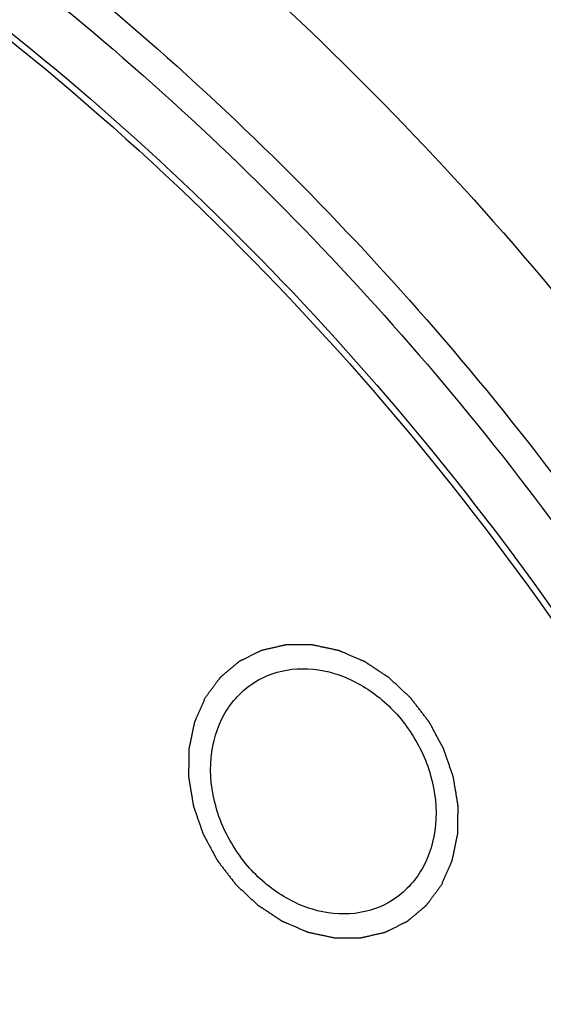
# Model space of a CAD drawing. Header units: millimetres. Extents: x 0 to 420, y 0 to 297.
# Tile 95 of 108: x 161 to 166, y 53 to 62. Entities that reach past the tile are written whole.
import ezdxf

# ---------------------------------------------------------------- set-up
doc = ezdxf.new("R2010")
doc.units = ezdxf.units.MM
doc.header["$LTSCALE"] = 23.1
for name, color, linetype in [('030', 7, 'CONTINUOUS'), ('NOS-TELESO', 7, 'CONTINUOUS'), ('PRIR-VYST', 7, 'CONTINUOUS')]:
    doc.layers.add(name, color=color, linetype=linetype)

msp = doc.modelspace()

# ---------------------------------------------------------------- linework, layer by layer
at = {"layer": '030', "color": 7, "linetype": 'Continuous'}
for points, knots in [([(161.24065, 63.09402), (163.37755, 61.41035), (167.17882, 57.37567), (169.72728, 52.45632), (170.62804, 49.86921)], [0, 0, 0, 0, 0.4982653, 1, 1, 1, 1]), ([(161.10629, 62.83359), (163.22936, 61.16082), (167.00115, 57.14676), (169.51495, 52.24904), (170.39603, 49.67473)], [0, 0, 0, 0, 0.4983384, 1, 1, 1, 1]), ([(160.80704, 62.33997), (162.23577, 61.21427), (164.88206, 58.64158), (168.01609, 54.09015), (170.19951, 49.04383), (171.3069, 43.78085), (171.2709, 38.58886), (170.07808, 33.75457), (167.77963, 29.56003), (165.56107, 27.34099), (164.34029, 26.43707)], [0, 0, 0, 0, 0.1324894, 0.2666989, 0.4001185, 0.5303761, 0.6556714, 0.7751795, 0.8893561, 1, 1, 1, 1]), ([(160.83877, 62.39514), (163.36161, 60.40739), (167.70315, 55.48346), (170.7533, 47.93936), (171.45332, 41.69577), (171.07802, 37.20231), (169.81684, 33.05387), (168.38803, 30.59804), (167.55163, 29.50406)], [0, 0, 0, 0, 0.2617506, 0.5229089, 0.6493457, 0.7710768, 0.8877734, 1, 1, 1, 1])]:
    msp.add_open_spline(points, degree=3, knots=knots, dxfattribs=at)
at = {"layer": 'NOS-TELESO', "color": 7, "linetype": 'Continuous'}
for points, knots in [([(138.43144, 23.49535), (136.93395, 24.67523), (134.11679, 27.31291), (130.58136, 31.90499), (127.81805, 37.00579), (125.93274, 42.42363), (124.99727, 47.95519), (125.04324, 52.53488), (125.5905, 56.04363), (126.24178, 58.5498), (127.13166, 60.92904), (128.25189, 63.15852), (129.59194, 65.21641), (131.13908, 67.08254), (132.87842, 68.73845), (134.79305, 70.16778), (136.86419, 71.35639), (139.07145, 72.29265), (141.39311, 72.96753), (143.80636, 73.3747), (146.28766, 73.51054), (148.81293, 73.37409), (151.35783, 72.96703), (153.89785, 72.29366), (156.40901, 71.36049), (159.71021, 69.7712), (162.03509, 68.23423), (163.49606, 67.08314)], [0, 0, 0, 0, 0.0674969, 0.1358969, 0.2043492, 0.2719971, 0.3380787, 0.402026, 0.4331344, 0.4636319, 0.4935394, 0.5229027, 0.5517913, 0.5802971, 0.6085306, 0.6366161, 0.6646856, 0.6928717, 0.7213013, 0.7500887, 0.7793306, 0.8091021, 0.8394549, 0.8704158, 0.9019875, 0.9341498, 1, 1, 1, 1]), ([(171.46041, 59.16936), (170.41116, 60.75021), (168.07953, 63.73419), (165.3075, 66.31606), (163.83676, 67.47486)], [0, 0, 0, 0, 0.5033117, 1, 1, 1, 1]), ([(174.46949, 52.3129), (173.31924, 55.19912), (170.26244, 60.66516), (165.91432, 65.17778), (163.49606, 67.08314)], [0, 0, 0, 0, 0.5022858, 1, 1, 1, 1]), ([(161.78955, 64.11548), (162.96783, 63.18711), (165.19786, 61.13055), (168.05613, 57.57831), (170.37486, 53.63729), (172.08028, 49.43159), (173.1185, 45.09179), (173.45555, 40.75425), (173.13721, 37.22007), (172.52062, 34.53488), (172.09593, 33.24869), (171.85515, 32.62353)], [0, 0, 0, 0, 0.1277692, 0.2572229, 0.3870332, 0.5158382, 0.6423733, 0.7656026, 0.8848431, 0.9429393, 1, 1, 1, 1])]:
    msp.add_open_spline(points, degree=3, knots=knots, dxfattribs=at)
at = {"layer": 'PRIR-VYST', "color": 7, "linetype": 'Continuous'}
for points, knots in [([(165.17378, 54.01025), (165.17801, 54.0199), (165.18646, 54.0392), (165.19913, 54.06814), (165.21181, 54.09709), (165.22448, 54.12603), (165.23504, 54.15015), (165.24349, 54.16945), (165.24983, 54.18392), (165.25511, 54.19598), (165.25934, 54.20563), (165.2625, 54.21286), (165.26567, 54.2201), (165.26831, 54.22613), (165.27043, 54.23095), (165.27175, 54.23397), (165.2728, 54.23638), (165.2736, 54.23819), (165.27425, 54.2397), (165.27472, 54.24075), (165.27497, 54.24136), (165.27521, 54.24179), (165.27528, 54.24232), (165.27543, 54.24298), (165.27567, 54.24415), (165.27602, 54.24583), (165.27644, 54.24784), (165.277, 54.25052), (165.2777, 54.25386), (165.27882, 54.25922), (165.28022, 54.26592), (165.28191, 54.27396), (165.28359, 54.28199), (165.28583, 54.29271), (165.28863, 54.3061), (165.292, 54.32218), (165.29648, 54.34361), (165.30209, 54.3704), (165.3077, 54.39719), (165.31218, 54.41862), (165.31554, 54.43469), (165.31835, 54.44809), (165.32059, 54.4588), (165.32227, 54.46684), (165.32395, 54.47488), (165.32536, 54.48157), (165.32648, 54.48693), (165.32718, 54.49028), (165.32774, 54.49296), (165.32816, 54.49497), (165.32851, 54.49664), (165.32876, 54.49781), (165.32889, 54.49849), (165.32903, 54.49898), (165.329, 54.49952), (165.32902, 54.50023), (165.32904, 54.50148), (165.32907, 54.50325), (165.3291, 54.50538), (165.32914, 54.50823), (165.3292, 54.51178), (165.32928, 54.51747), (165.32939, 54.52458), (165.32952, 54.53311), (165.32966, 54.54164), (165.32983, 54.55302), (165.33005, 54.56724), (165.33031, 54.5843), (165.33066, 54.60705), (165.3311, 54.63549), (165.33154, 54.66392), (165.33188, 54.68667), (165.33215, 54.70374), (165.33237, 54.71796), (165.33254, 54.72933), (165.33267, 54.73786), (165.3328, 54.74639), (165.33291, 54.7535), (165.333, 54.75919), (165.33305, 54.76275), (165.3331, 54.76559), (165.33313, 54.76772), (165.33316, 54.7695), (165.33318, 54.77074), (165.33318, 54.77146), (165.33323, 54.77198), (165.3331, 54.77254), (165.33299, 54.77328), (165.33277, 54.77457), (165.33247, 54.77642), (165.3321, 54.77863), (165.33161, 54.78158), (165.331, 54.78527), (165.33002, 54.79118), (165.3288, 54.79856), (165.32734, 54.80741), (165.32588, 54.81627), (165.32392, 54.82807), (165.32148, 54.84283), (165.31856, 54.86055), (165.31465, 54.88416), (165.30977, 54.91368), (165.30489, 54.9432), (165.30099, 54.96682), (165.29806, 54.98453), (165.29562, 54.99929), (165.29367, 55.01109), (165.29221, 55.01995), (165.29074, 55.02881), (165.28952, 55.03619), (165.28855, 55.04209), (165.28794, 55.04578), (165.28745, 55.04873), (165.28708, 55.05095), (165.28677, 55.05279), (165.28657, 55.05408), (165.28643, 55.05482), (165.28638, 55.05538), (165.28616, 55.0559), (165.28592, 55.05662), (165.28549, 55.05786), (165.28488, 55.05964), (165.28414, 55.06177), (165.28315, 55.06462), (165.28192, 55.06817), (165.27995, 55.07386), (165.27749, 55.08097), (165.27454, 55.08951), (165.27159, 55.09804), (165.26765, 55.10942), (165.26273, 55.12364), (165.25683, 55.1407), (165.24896, 55.16346), (165.23912, 55.1919), (165.22928, 55.22035), (165.2214, 55.2431), (165.2155, 55.26017), (165.21058, 55.27439), (165.20664, 55.28577), (165.20369, 55.2943), (165.20074, 55.30284), (165.19828, 55.30995), (165.19631, 55.31563), (165.19508, 55.31919), (165.1941, 55.32203), (165.19336, 55.32417), (165.19274, 55.32594), (165.19232, 55.32719), (165.19206, 55.3279), (165.19191, 55.32844), (165.19161, 55.32893), (165.19125, 55.32961), (165.19062, 55.33078), (165.18972, 55.33246), (165.18863, 55.33446), (165.18718, 55.33715), (165.18537, 55.3405), (165.18248, 55.34586), (165.17887, 55.35256), (165.17453, 55.3606), (165.17019, 55.36864), (165.1644, 55.37936), (165.15717, 55.39276), (165.14849, 55.40884), (165.13692, 55.43028), (165.12245, 55.45708), (165.10798, 55.48388), (165.09641, 55.50532), (165.08773, 55.5214), (165.0805, 55.53481), (165.07471, 55.54553), (165.07037, 55.55357), (165.06604, 55.56161), (165.06242, 55.56831), (165.05953, 55.57367), (165.05772, 55.57702), (165.05627, 55.5797), (165.05519, 55.58171), (165.05428, 55.58338), (165.05365, 55.58456), (165.05328, 55.58522), (165.05304, 55.58574), (165.05266, 55.58618), (165.05221, 55.58679), (165.05139, 55.58784), (165.05024, 55.58935), (165.04884, 55.59116), (165.04699, 55.59357), (165.04467, 55.59659), (165.04097, 55.60142), (165.03633, 55.60745), (165.03077, 55.61469), (165.02521, 55.62194), (165.01779, 55.63159), (165.00852, 55.64366), (164.9974, 55.65814), (164.98257, 55.67745), (164.96403, 55.70159), (164.94549, 55.72573), (164.93066, 55.74504), (164.91953, 55.75952), (164.91026, 55.77159), (164.90285, 55.78125), (164.89728, 55.78849), (164.89172, 55.79573), (164.88709, 55.80176), (164.88338, 55.80659), (164.88106, 55.80961), (164.87921, 55.81202), (164.87782, 55.81383), (164.87666, 55.81534), (164.87585, 55.8164), (164.87538, 55.817), (164.87506, 55.81747), (164.87461, 55.81784), (164.87406, 55.81837), (164.87308, 55.81928), (164.87169, 55.82059), (164.87001, 55.82215), (164.86778, 55.82424), (164.86499, 55.82685), (164.86053, 55.83103), (164.85494, 55.83625), (164.84825, 55.84252), (164.84155, 55.84878), (164.83262, 55.85713), (164.82146, 55.86758), (164.80806, 55.88011), (164.7902, 55.89682), (164.76788, 55.9177), (164.74555, 55.93858), (164.7277, 55.95529), (164.7143, 55.96782), (164.70314, 55.97827), (164.69421, 55.98662), (164.68751, 55.99289), (164.68081, 55.99915), (164.67523, 56.00437), (164.67077, 56.00855), (164.66798, 56.01116), (164.66575, 56.01325), (164.66407, 56.01481), (164.66267, 56.01612), (164.6617, 56.01704), (164.66114, 56.01755), (164.66073, 56.01797), (164.66026, 56.01824), (164.65965, 56.01866), (164.65858, 56.01935), (164.65705, 56.02036), (164.65521, 56.02157), (164.65277, 56.02318), (164.64971, 56.02519), (164.64481, 56.02842), (164.63869, 56.03244), (164.63135, 56.03727), (164.624, 56.0421), (164.61421, 56.04855), (164.60197, 56.0566), (164.58729, 56.06626), (164.56771, 56.07915), (164.54323, 56.09525), (164.51875, 56.11136), (164.49917, 56.12424), (164.48448, 56.13391), (164.47224, 56.14196), (164.46245, 56.1484), (164.45511, 56.15323), (164.44776, 56.15806), (164.44164, 56.16209), (164.43675, 56.16531), (164.43369, 56.16732), (164.43124, 56.16893), (164.4294, 56.17014), (164.42787, 56.17115), (164.4268, 56.17186), (164.42619, 56.17225), (164.42574, 56.17259), (164.42524, 56.17276), (164.42459, 56.17305), (164.42345, 56.17353), (164.42182, 56.17423), (164.41987, 56.17506), (164.41726, 56.17617), (164.414, 56.17756), (164.40879, 56.17978), (164.40227, 56.18256), (164.39446, 56.1859), (164.38664, 56.18923), (164.37621, 56.19367), (164.36318, 56.19923), (164.34754, 56.2059), (164.32669, 56.21479), (164.30063, 56.2259), (164.27456, 56.23702), (164.25371, 56.24591), (164.23808, 56.25258), (164.22504, 56.25813), (164.21462, 56.26258), (164.2068, 56.26591), (164.19898, 56.26925), (164.19246, 56.27203), (164.18725, 56.27425), (164.18399, 56.27564), (164.18139, 56.27675), (164.17943, 56.27758), (164.1778, 56.27827), (164.17666, 56.27877), (164.17601, 56.27903), (164.17553, 56.27928), (164.17502, 56.27935), (164.17436, 56.2795), (164.17319, 56.27975), (164.17152, 56.28011), (164.16953, 56.28053), (164.16686, 56.2811), (164.16353, 56.28181), (164.1582, 56.28295), (164.15153, 56.28438), (164.14354, 56.28609), (164.13554, 56.2878), (164.12488, 56.29008), (164.11155, 56.29293), (164.09556, 56.29635), (164.07423, 56.3009), (164.04757, 56.3066), (164.02092, 56.3123), (163.99959, 56.31686), (163.9836, 56.32028), (163.97027, 56.32313), (163.95961, 56.32541), (163.95161, 56.32712), (163.94362, 56.32883), (163.93695, 56.33025), (163.93162, 56.33139), (163.92829, 56.3321), (163.92562, 56.33267), (163.92362, 56.3331), (163.92196, 56.33345), (163.92079, 56.33371), (163.92013, 56.33384), (163.91963, 56.33399), (163.91912, 56.33395), (163.91846, 56.33396), (163.91729, 56.33395), (163.91562, 56.33396), (163.91362, 56.33396), (163.91095, 56.33396), (163.90761, 56.33396), (163.90228, 56.33397), (163.8956, 56.33397), (163.8876, 56.33398), (163.87959, 56.33398), (163.86891, 56.33399), (163.85557, 56.334), (163.83955, 56.33401), (163.8182, 56.33402), (163.79151, 56.33403), (163.76481, 56.33405), (163.74346, 56.33406), (163.72745, 56.33407), (163.7141, 56.33408), (163.70342, 56.33409), (163.69542, 56.33409), (163.68741, 56.3341), (163.68073, 56.3341), (163.6754, 56.3341), (163.67206, 56.33411), (163.66939, 56.33411), (163.66739, 56.33411), (163.66572, 56.33411), (163.66455, 56.33412), (163.66389, 56.3341), (163.66337, 56.33414), (163.66292, 56.334), (163.6623, 56.33387), (163.66122, 56.33361), (163.65967, 56.33326), (163.65781, 56.33284), (163.65533, 56.33227), (163.65224, 56.33156), (163.64728, 56.33043), (163.64109, 56.32901), (163.63365, 56.32731), (163.62622, 56.32561), (163.61631, 56.32334), (163.60392, 56.32051), (163.58905, 56.31711), (163.56923, 56.31258), (163.54446, 56.30691), (163.51968, 56.30124), (163.49986, 56.29671), (163.48499, 56.29331), (163.4726, 56.29047), (163.46269, 56.28821), (163.45526, 56.28651), (163.44782, 56.28481), (163.44163, 56.28339), (163.43667, 56.28225), (163.43358, 56.28155), (163.4311, 56.28098), (163.42924, 56.28056), (163.42769, 56.2802), (163.42661, 56.27996), (163.42599, 56.2798), (163.42551, 56.27973), (163.42511, 56.27949), (163.42454, 56.27922), (163.42357, 56.27873), (163.42217, 56.27804), (163.42049, 56.27721), (163.41825, 56.2761), (163.41545, 56.27472), (163.41097, 56.2725), (163.40537, 56.26973), (163.39865, 56.2664), (163.39193, 56.26308), (163.38298, 56.25864), (163.37178, 56.2531), (163.35834, 56.24645), (163.34043, 56.23758), (163.31803, 56.2265), (163.29564, 56.21542), (163.27773, 56.20655), (163.26429, 56.1999), (163.25309, 56.19436), (163.24413, 56.18992), (163.23742, 56.1866), (163.2307, 56.18327), (163.2251, 56.1805), (163.22062, 56.17828), (163.21782, 56.1769), (163.21558, 56.17579), (163.2139, 56.17496), (163.2125, 56.17426), (163.21152, 56.17378), (163.21097, 56.1735), (163.21053, 56.17332), (163.21019, 56.17299), (163.2097, 56.1726), (163.20887, 56.17189), (163.20767, 56.17088), (163.20623, 56.16968), (163.20432, 56.16807), (163.20192, 56.16606), (163.19809, 56.16284), (163.1933, 56.15882), (163.18755, 56.154), (163.18181, 56.14918), (163.17414, 56.14275), (163.16457, 56.13471), (163.15307, 56.12506), (163.13774, 56.1122), (163.11859, 56.09612), (163.09943, 56.08004), (163.0841, 56.06717), (163.07261, 56.05753), (163.06303, 56.04949), (163.05537, 56.04306), (163.04962, 56.03823), (163.04387, 56.03341), (163.03908, 56.02939), (163.03525, 56.02617), (163.03286, 56.02416), (163.03094, 56.02255), (163.0295, 56.02135), (163.02831, 56.02034), (163.02746, 56.01964), (163.02699, 56.01923), (163.02661, 56.01896), (163.02635, 56.01854), (163.02595, 56.01803), (163.02528, 56.01711), (163.02432, 56.01581), (163.02316, 56.01424), (163.02162, 56.01216), (163.01969, 56.00955), (163.0166, 56.00538), (163.01275, 56.00016), (163.00812, 55.9939), (163.00349, 55.98764), (162.99732, 55.9793), (162.98961, 55.96887), (162.98036, 55.95635), (162.96802, 55.93966), (162.9526, 55.9188), (162.93409, 55.89377), (162.91558, 55.86873), (162.89707, 55.8437), (162.88473, 55.82701), (162.87857, 55.81866)], [0, 0, 0, 0, 0.0078125, 0.015625, 0.0234375, 0.03125, 0.0390625, 0.0429688, 0.046875, 0.0507812, 0.0527344, 0.0546875, 0.0566406, 0.0585938, 0.0595703, 0.0605469, 0.0610352, 0.0615234, 0.0620117, 0.0622559, 0.0623779, 0.0625, 0.0626221, 0.0627441, 0.0629883, 0.0634766, 0.0639648, 0.0644531, 0.0654297, 0.0664062, 0.0683594, 0.0703125, 0.0722656, 0.0742188, 0.078125, 0.0820312, 0.0859375, 0.09375, 0.1015625, 0.1054688, 0.109375, 0.1132812, 0.1152344, 0.1171875, 0.1191406, 0.1210938, 0.1220703, 0.1230469, 0.1235352, 0.1240234, 0.1245117, 0.1247559, 0.1248779, 0.125, 0.1251221, 0.1252441, 0.1254883, 0.1259766, 0.1264648, 0.1269531, 0.1279297, 0.1289062, 0.1308594, 0.1328125, 0.1347656, 0.1367188, 0.140625, 0.1445312, 0.1484375, 0.15625, 0.1640625, 0.1679688, 0.171875, 0.1757812, 0.1777344, 0.1796875, 0.1816406, 0.1835938, 0.1845703, 0.1855469, 0.1860352, 0.1865234, 0.1870117, 0.1872559, 0.1873779, 0.1875, 0.1876221, 0.1877441, 0.1879883, 0.1884766, 0.1889648, 0.1894531, 0.1904297, 0.1914062, 0.1933594, 0.1953125, 0.1972656, 0.1992188, 0.203125, 0.2070312, 0.2109375, 0.21875, 0.2265625, 0.2304688, 0.234375, 0.2382812, 0.2402344, 0.2421875, 0.2441406, 0.2460938, 0.2470703, 0.2480469, 0.2485352, 0.2490234, 0.2495117, 0.2497559, 0.2498779, 0.25, 0.2501221, 0.2502441, 0.2504883, 0.2509766, 0.2514648, 0.2519531, 0.2529297, 0.2539062, 0.2558594, 0.2578125, 0.2597656, 0.2617188, 0.265625, 0.2695312, 0.2734375, 0.28125, 0.2890625, 0.2929688, 0.296875, 0.3007812, 0.3027344, 0.3046875, 0.3066406, 0.3085938, 0.3095703, 0.3105469, 0.3110352, 0.3115234, 0.3120117, 0.3122559, 0.3123779, 0.3125, 0.3126221, 0.3127441, 0.3129883, 0.3134766, 0.3139648, 0.3144531, 0.3154297, 0.3164062, 0.3183594, 0.3203125, 0.3222656, 0.3242188, 0.328125, 0.3320312, 0.3359375, 0.34375, 0.3515625, 0.3554688, 0.359375, 0.3632812, 0.3652344, 0.3671875, 0.3691406, 0.3710938, 0.3720703, 0.3730469, 0.3735352, 0.3740234, 0.3745117, 0.3747559, 0.3748779, 0.375, 0.3751221, 0.3752441, 0.3754883, 0.3759766, 0.3764648, 0.3769531, 0.3779297, 0.3789062, 0.3808594, 0.3828125, 0.3847656, 0.3867188, 0.390625, 0.3945312, 0.3984375, 0.40625, 0.4140625, 0.4179688, 0.421875, 0.4257812, 0.4277344, 0.4296875, 0.4316406, 0.4335938, 0.4345703, 0.4355469, 0.4360352, 0.4365234, 0.4370117, 0.4372559, 0.4373779, 0.4375, 0.4376221, 0.4377441, 0.4379883, 0.4384766, 0.4389648, 0.4394531, 0.4404297, 0.4414062, 0.4433594, 0.4453125, 0.4472656, 0.4492188, 0.453125, 0.4570312, 0.4609375, 0.46875, 0.4765625, 0.4804688, 0.484375, 0.4882812, 0.4902344, 0.4921875, 0.4941406, 0.4960938, 0.4970703, 0.4980469, 0.4985352, 0.4990234, 0.4995117, 0.4997559, 0.4998779, 0.5, 0.5001221, 0.5002441, 0.5004883, 0.5009766, 0.5014648, 0.5019531, 0.5029297, 0.5039062, 0.5058594, 0.5078125, 0.5097656, 0.5117188, 0.515625, 0.5195312, 0.5234375, 0.53125, 0.5390625, 0.5429688, 0.546875, 0.5507812, 0.5527344, 0.5546875, 0.5566406, 0.5585938, 0.5595703, 0.5605469, 0.5610352, 0.5615234, 0.5620117, 0.5622559, 0.5623779, 0.5625, 0.5626221, 0.5627441, 0.5629883, 0.5634766, 0.5639648, 0.5644531, 0.5654297, 0.5664062, 0.5683594, 0.5703125, 0.5722656, 0.5742188, 0.578125, 0.5820312, 0.5859375, 0.59375, 0.6015625, 0.6054688, 0.609375, 0.6132812, 0.6152344, 0.6171875, 0.6191406, 0.6210938, 0.6220703, 0.6230469, 0.6235352, 0.6240234, 0.6245117, 0.6247559, 0.6248779, 0.625, 0.6251221, 0.6252441, 0.6254883, 0.6259766, 0.6264648, 0.6269531, 0.6279297, 0.6289062, 0.6308594, 0.6328125, 0.6347656, 0.6367188, 0.640625, 0.6445312, 0.6484375, 0.65625, 0.6640625, 0.6679688, 0.671875, 0.6757812, 0.6777344, 0.6796875, 0.6816406, 0.6835938, 0.6845703, 0.6855469, 0.6860352, 0.6865234, 0.6870117, 0.6872559, 0.6873779, 0.6875, 0.6876221, 0.6877441, 0.6879883, 0.6884766, 0.6889648, 0.6894531, 0.6904297, 0.6914062, 0.6933594, 0.6953125, 0.6972656, 0.6992188, 0.703125, 0.7070312, 0.7109375, 0.71875, 0.7265625, 0.7304688, 0.734375, 0.7382812, 0.7402344, 0.7421875, 0.7441406, 0.7460938, 0.7470703, 0.7480469, 0.7485352, 0.7490234, 0.7495117, 0.7497559, 0.7498779, 0.75, 0.7501221, 0.7502441, 0.7504883, 0.7509766, 0.7514648, 0.7519531, 0.7529297, 0.7539062, 0.7558594, 0.7578125, 0.7597656, 0.7617188, 0.765625, 0.7695312, 0.7734375, 0.78125, 0.7890625, 0.7929688, 0.796875, 0.8007812, 0.8027344, 0.8046875, 0.8066406, 0.8085938, 0.8095703, 0.8105469, 0.8110352, 0.8115234, 0.8120117, 0.8122559, 0.8123779, 0.8125, 0.8126221, 0.8127441, 0.8129883, 0.8134766, 0.8139648, 0.8144531, 0.8154297, 0.8164062, 0.8183594, 0.8203125, 0.8222656, 0.8242188, 0.828125, 0.8320312, 0.8359375, 0.84375, 0.8515625, 0.8554688, 0.859375, 0.8632812, 0.8652344, 0.8671875, 0.8691406, 0.8710938, 0.8720703, 0.8730469, 0.8735352, 0.8740234, 0.8745117, 0.8747559, 0.8748779, 0.875, 0.8751221, 0.8752441, 0.8754883, 0.8759766, 0.8764648, 0.8769531, 0.8779297, 0.8789062, 0.8808594, 0.8828125, 0.8847656, 0.8867188, 0.890625, 0.8945312, 0.8984375, 0.90625, 0.9140625, 0.9179688, 0.921875, 0.9257812, 0.9277344, 0.9296875, 0.9316406, 0.9335938, 0.9345703, 0.9355469, 0.9360352, 0.9365234, 0.9370117, 0.9372559, 0.9373779, 0.9375, 0.9376221, 0.9377441, 0.9379883, 0.9384766, 0.9389648, 0.9394531, 0.9404297, 0.9414062, 0.9433594, 0.9453125, 0.9472656, 0.9492188, 0.953125, 0.9570312, 0.9609375, 0.96875, 0.9765625, 0.984375, 0.9921875, 1, 1, 1, 1]), ([(163.35541, 55.96923), (163.46461, 56.03868), (163.72746, 56.12837), (164.15015, 56.08001), (164.54745, 55.87134), (164.7609, 55.64802), (164.85016, 55.52086)], [0, 0, 0, 0, 0.227171, 0.4679891, 0.7273032, 1, 1, 1, 1]), ([(163.20219, 54.30806), (163.10585, 54.4453), (162.96022, 54.74714), (162.90706, 55.23058), (163.0332, 55.6741), (163.23813, 55.89463), (163.35541, 55.96923)], [0, 0, 0, 0, 0.2724811, 0.5330398, 0.7741325, 1, 1, 1, 1]), ([(162.87857, 55.81866), (162.87434, 55.80902), (162.86589, 55.78972), (162.85322, 55.76077), (162.84054, 55.73183), (162.82787, 55.70289), (162.81731, 55.67877), (162.80886, 55.65947), (162.80252, 55.645), (162.79724, 55.63294), (162.79301, 55.62329), (162.78984, 55.61605), (162.78668, 55.60882), (162.78404, 55.60279), (162.78192, 55.59796), (162.7806, 55.59495), (162.77955, 55.59253), (162.77875, 55.59073), (162.7781, 55.58922), (162.77763, 55.58817), (162.77738, 55.58756), (162.77714, 55.58712), (162.77707, 55.5866), (162.77692, 55.58594), (162.77668, 55.58476), (162.77633, 55.58309), (162.77591, 55.58108), (162.77535, 55.5784), (162.77465, 55.57505), (162.77353, 55.56969), (162.77212, 55.563), (162.77044, 55.55496), (162.76876, 55.54692), (162.76652, 55.53621), (162.76372, 55.52281), (162.76035, 55.50674), (162.75587, 55.48531), (162.75026, 55.45852), (162.74465, 55.43173), (162.74017, 55.4103), (162.73681, 55.39423), (162.734, 55.38083), (162.73176, 55.37011), (162.73008, 55.36208), (162.7284, 55.35404), (162.72699, 55.34734), (162.72587, 55.34199), (162.72517, 55.33864), (162.72461, 55.33596), (162.72419, 55.33395), (162.72384, 55.33227), (162.72359, 55.3311), (162.72346, 55.33043), (162.72332, 55.32994), (162.72335, 55.3294), (162.72333, 55.32869), (162.72331, 55.32744), (162.72328, 55.32567), (162.72325, 55.32353), (162.72321, 55.32069), (162.72315, 55.31713), (162.72307, 55.31145), (162.72296, 55.30434), (162.72283, 55.29581), (162.72269, 55.28727), (162.72252, 55.2759), (162.7223, 55.26168), (162.72204, 55.24462), (162.72169, 55.22187), (162.72125, 55.19343), (162.72081, 55.16499), (162.72046, 55.14224), (162.7202, 55.12518), (162.71998, 55.11096), (162.71981, 55.09959), (162.71968, 55.09105), (162.71955, 55.08252), (162.71944, 55.07541), (162.71935, 55.06973), (162.7193, 55.06617), (162.71925, 55.06333), (162.71922, 55.06119), (162.71919, 55.05942), (162.71917, 55.05817), (162.71917, 55.05746), (162.71912, 55.05693), (162.71925, 55.05637), (162.71936, 55.05564), (162.71958, 55.05435), (162.71988, 55.0525), (162.72025, 55.05029), (162.72074, 55.04734), (162.72135, 55.04365), (162.72233, 55.03774), (162.72355, 55.03036), (162.72501, 55.02151), (162.72647, 55.01265), (162.72843, 55.00084), (162.73087, 54.98608), (162.73379, 54.96837), (162.7377, 54.94476), (162.74258, 54.91524), (162.74746, 54.88572), (162.75136, 54.8621), (162.75429, 54.84439), (162.75673, 54.82963), (162.75868, 54.81782), (162.76014, 54.80897), (162.76161, 54.80011), (162.76283, 54.79273), (162.7638, 54.78683), (162.76441, 54.78314), (162.7649, 54.78019), (162.76527, 54.77797), (162.76558, 54.77613), (162.76578, 54.77483), (162.76592, 54.7741), (162.76597, 54.77354), (162.76619, 54.77301), (162.76643, 54.7723), (162.76686, 54.77106), (162.76747, 54.76928), (162.76821, 54.76714), (162.7692, 54.7643), (162.77043, 54.76074), (162.7724, 54.75506), (162.77486, 54.74794), (162.77781, 54.73941), (162.78076, 54.73088), (162.7847, 54.7195), (162.78962, 54.70528), (162.79552, 54.68821), (162.80339, 54.66546), (162.81323, 54.63701), (162.82307, 54.60857), (162.83095, 54.58581), (162.83685, 54.56875), (162.84177, 54.55453), (162.84571, 54.54315), (162.84866, 54.53461), (162.85161, 54.52608), (162.85407, 54.51897), (162.85604, 54.51328), (162.85727, 54.50973), (162.85825, 54.50688), (162.85899, 54.50475), (162.85961, 54.50297), (162.86003, 54.50173), (162.86029, 54.50102), (162.86044, 54.50047), (162.86074, 54.49998), (162.8611, 54.49931), (162.86173, 54.49814), (162.86263, 54.49646), (162.86372, 54.49445), (162.86517, 54.49177), (162.86698, 54.48842), (162.86987, 54.48306), (162.87348, 54.47636), (162.87782, 54.46832), (162.88216, 54.46028), (162.88795, 54.44956), (162.89518, 54.43616), (162.90386, 54.42008), (162.91543, 54.39864), (162.9299, 54.37184), (162.94437, 54.34503), (162.95594, 54.32359), (162.96462, 54.30751), (162.97185, 54.29411), (162.97764, 54.28339), (162.98198, 54.27535), (162.98631, 54.26731), (162.98993, 54.26061), (162.99282, 54.25525), (162.99463, 54.2519), (162.99608, 54.24922), (162.99716, 54.24721), (162.99807, 54.24554), (162.9987, 54.24436), (162.99907, 54.24369), (162.99931, 54.24317), (162.99969, 54.24274), (163.00014, 54.24213), (163.00096, 54.24108), (163.00211, 54.23957), (163.00351, 54.23776), (163.00536, 54.23534), (163.00768, 54.23233), (163.01138, 54.2275), (163.01602, 54.22146), (163.02158, 54.21422), (163.02714, 54.20698), (163.03456, 54.19733), (163.04383, 54.18526), (163.05495, 54.17077), (163.06978, 54.15146), (163.08832, 54.12733), (163.10686, 54.10319), (163.12169, 54.08388), (163.13282, 54.06939), (163.14209, 54.05733), (163.1495, 54.04767), (163.15507, 54.04043), (163.16063, 54.03319), (163.16526, 54.02715), (163.16897, 54.02233), (163.17129, 54.01931), (163.17314, 54.01689), (163.17453, 54.01508), (163.17569, 54.01358), (163.1765, 54.01252), (163.17697, 54.01192), (163.17729, 54.01145), (163.17774, 54.01108), (163.17829, 54.01055), (163.17927, 54.00964), (163.18066, 54.00833), (163.18234, 54.00676), (163.18457, 54.00468), (163.18736, 54.00207), (163.19182, 53.99789), (163.19741, 53.99267), (163.2041, 53.9864), (163.2108, 53.98014), (163.21973, 53.97178), (163.23089, 53.96134), (163.24429, 53.94881), (163.26215, 53.9321), (163.28447, 53.91122), (163.30679, 53.89033), (163.32465, 53.87362), (163.33805, 53.86109), (163.34921, 53.85065), (163.35814, 53.8423), (163.36484, 53.83603), (163.37154, 53.82977), (163.37712, 53.82455), (163.38158, 53.82037), (163.38437, 53.81776), (163.3866, 53.81567), (163.38828, 53.8141), (163.38968, 53.8128), (163.39065, 53.81188), (163.39121, 53.81137), (163.39162, 53.81094), (163.39209, 53.81067), (163.3927, 53.81026), (163.39377, 53.80956), (163.3953, 53.80855), (163.39714, 53.80735), (163.39958, 53.80574), (163.40264, 53.80372), (163.40754, 53.8005), (163.41366, 53.79648), (163.421, 53.79164), (163.42834, 53.78681), (163.43814, 53.78037), (163.45038, 53.77232), (163.46506, 53.76265), (163.48464, 53.74977), (163.50912, 53.73366), (163.5336, 53.71756), (163.55318, 53.70467), (163.56787, 53.69501), (163.58011, 53.68696), (163.5899, 53.68052), (163.59724, 53.67568), (163.60459, 53.67085), (163.61071, 53.66683), (163.6156, 53.66361), (163.61866, 53.66159), (163.62111, 53.65998), (163.62295, 53.65877), (163.62448, 53.65777), (163.62555, 53.65706), (163.62616, 53.65667), (163.62661, 53.65633), (163.62711, 53.65616), (163.62776, 53.65587), (163.6289, 53.65539), (163.63053, 53.65469), (163.63248, 53.65386), (163.63509, 53.65275), (163.63835, 53.65136), (163.64356, 53.64913), (163.65007, 53.64636), (163.65789, 53.64302), (163.66571, 53.63969), (163.67614, 53.63524), (163.68917, 53.62969), (163.70481, 53.62302), (163.72566, 53.61413), (163.75172, 53.60301), (163.77779, 53.5919), (163.79864, 53.58301), (163.81427, 53.57634), (163.82731, 53.57078), (163.83773, 53.56634), (163.84555, 53.563), (163.85337, 53.55967), (163.85989, 53.55689), (163.8651, 53.55467), (163.86836, 53.55328), (163.87096, 53.55217), (163.87292, 53.55133), (163.87455, 53.55064), (163.87569, 53.55015), (163.87634, 53.54988), (163.87682, 53.54964), (163.87733, 53.54957), (163.87799, 53.54941), (163.87916, 53.54917), (163.88083, 53.54881), (163.88282, 53.54839), (163.88549, 53.54781), (163.88882, 53.5471), (163.89415, 53.54596), (163.90082, 53.54454), (163.90881, 53.54283), (163.91681, 53.54112), (163.92747, 53.53884), (163.9408, 53.53599), (163.95679, 53.53257), (163.97812, 53.52801), (164.00478, 53.52231), (164.03143, 53.51661), (164.05276, 53.51206), (164.06875, 53.50864), (164.08208, 53.50579), (164.09274, 53.50351), (164.10074, 53.5018), (164.10873, 53.50009), (164.1154, 53.49866), (164.12073, 53.49752), (164.12406, 53.49681), (164.12673, 53.49624), (164.12873, 53.49581), (164.13039, 53.49546), (164.13156, 53.4952), (164.13222, 53.49508), (164.13272, 53.49493), (164.13323, 53.49497), (164.13389, 53.49495), (164.13506, 53.49496), (164.13673, 53.49496), (164.13873, 53.49496), (164.1414, 53.49495), (164.14474, 53.49495), (164.15007, 53.49495), (164.15675, 53.49495), (164.16475, 53.49494), (164.17276, 53.49494), (164.18344, 53.49493), (164.19678, 53.49492), (164.2128, 53.49491), (164.23415, 53.4949), (164.26084, 53.49488), (164.28754, 53.49487), (164.30889, 53.49485), (164.3249, 53.49484), (164.33825, 53.49484), (164.34893, 53.49483), (164.35693, 53.49482), (164.36494, 53.49482), (164.37162, 53.49482), (164.37695, 53.49481), (164.38029, 53.49481), (164.38296, 53.49481), (164.38496, 53.49481), (164.38663, 53.49481), (164.3878, 53.4948), (164.38846, 53.49481), (164.38898, 53.49477), (164.38943, 53.49492), (164.39005, 53.49505), (164.39113, 53.4953), (164.39268, 53.49565), (164.39454, 53.49608), (164.39702, 53.49665), (164.40011, 53.49736), (164.40507, 53.49849), (164.41126, 53.49991), (164.4187, 53.50161), (164.42613, 53.50331), (164.43604, 53.50557), (164.44843, 53.50841), (164.4633, 53.51181), (164.48312, 53.51634), (164.50789, 53.52201), (164.53267, 53.52768), (164.55249, 53.53221), (164.56736, 53.53561), (164.57975, 53.53844), (164.58966, 53.54071), (164.59709, 53.54241), (164.60453, 53.54411), (164.61072, 53.54553), (164.61568, 53.54666), (164.61877, 53.54737), (164.62125, 53.54794), (164.62311, 53.54836), (164.62466, 53.54872), (164.62574, 53.54896), (164.62636, 53.54911), (164.62684, 53.54918), (164.62724, 53.54943), (164.62781, 53.54969), (164.62878, 53.55019), (164.63018, 53.55087), (164.63186, 53.55171), (164.6341, 53.55281), (164.6369, 53.5542), (164.64138, 53.55642), (164.64698, 53.55919), (164.6537, 53.56251), (164.66042, 53.56584), (164.66937, 53.57027), (164.68057, 53.57581), (164.69401, 53.58247), (164.71192, 53.59133), (164.73432, 53.60242), (164.75671, 53.6135), (164.77462, 53.62237), (164.78806, 53.62902), (164.79926, 53.63456), (164.80822, 53.639), (164.81493, 53.64232), (164.82165, 53.64565), (164.82725, 53.64842), (164.83173, 53.65063), (164.83453, 53.65202), (164.83677, 53.65313), (164.83845, 53.65396), (164.83984, 53.65465), (164.84083, 53.65513), (164.84138, 53.65542), (164.84182, 53.65559), (164.84216, 53.65593), (164.84265, 53.65632), (164.84348, 53.65703), (164.84468, 53.65803), (164.84612, 53.65924), (164.84803, 53.66085), (164.85043, 53.66286), (164.85426, 53.66607), (164.85905, 53.67009), (164.8648, 53.67492), (164.87054, 53.67974), (164.87821, 53.68617), (164.88778, 53.69421), (164.89928, 53.70386), (164.91461, 53.71672), (164.93376, 53.7328), (164.95292, 53.74888), (164.96825, 53.76174), (164.97974, 53.77139), (164.98932, 53.77943), (164.99698, 53.78586), (165.00273, 53.79068), (165.00848, 53.79551), (165.01327, 53.79953), (165.0171, 53.80274), (165.01949, 53.80475), (165.02141, 53.80636), (165.02285, 53.80757), (165.02404, 53.80858), (165.02489, 53.80927), (165.02536, 53.80968), (165.02574, 53.80995), (165.026, 53.81038), (165.0264, 53.81089), (165.02707, 53.81181), (165.02803, 53.81311), (165.02919, 53.81467), (165.03073, 53.81676), (165.03266, 53.81937), (165.03575, 53.82354), (165.0396, 53.82876), (165.04423, 53.83501), (165.04886, 53.84127), (165.05502, 53.84962), (165.06274, 53.86005), (165.07199, 53.87257), (165.08433, 53.88925), (165.09975, 53.91012), (165.11826, 53.93515), (165.13677, 53.96018), (165.15528, 53.98522), (165.16762, 54.00191), (165.17378, 54.01025)], [0, 0, 0, 0, 0.0078125, 0.015625, 0.0234375, 0.03125, 0.0390625, 0.0429688, 0.046875, 0.0507812, 0.0527344, 0.0546875, 0.0566406, 0.0585938, 0.0595703, 0.0605469, 0.0610352, 0.0615234, 0.0620117, 0.0622559, 0.0623779, 0.0625, 0.0626221, 0.0627441, 0.0629883, 0.0634766, 0.0639648, 0.0644531, 0.0654297, 0.0664062, 0.0683594, 0.0703125, 0.0722656, 0.0742188, 0.078125, 0.0820312, 0.0859375, 0.09375, 0.1015625, 0.1054688, 0.109375, 0.1132812, 0.1152344, 0.1171875, 0.1191406, 0.1210938, 0.1220703, 0.1230469, 0.1235352, 0.1240234, 0.1245117, 0.1247559, 0.1248779, 0.125, 0.1251221, 0.1252441, 0.1254883, 0.1259766, 0.1264648, 0.1269531, 0.1279297, 0.1289062, 0.1308594, 0.1328125, 0.1347656, 0.1367188, 0.140625, 0.1445312, 0.1484375, 0.15625, 0.1640625, 0.1679688, 0.171875, 0.1757812, 0.1777344, 0.1796875, 0.1816406, 0.1835938, 0.1845703, 0.1855469, 0.1860352, 0.1865234, 0.1870117, 0.1872559, 0.1873779, 0.1875, 0.1876221, 0.1877441, 0.1879883, 0.1884766, 0.1889648, 0.1894531, 0.1904297, 0.1914062, 0.1933594, 0.1953125, 0.1972656, 0.1992188, 0.203125, 0.2070312, 0.2109375, 0.21875, 0.2265625, 0.2304688, 0.234375, 0.2382812, 0.2402344, 0.2421875, 0.2441406, 0.2460938, 0.2470703, 0.2480469, 0.2485352, 0.2490234, 0.2495117, 0.2497559, 0.2498779, 0.25, 0.2501221, 0.2502441, 0.2504883, 0.2509766, 0.2514648, 0.2519531, 0.2529297, 0.2539062, 0.2558594, 0.2578125, 0.2597656, 0.2617188, 0.265625, 0.2695312, 0.2734375, 0.28125, 0.2890625, 0.2929688, 0.296875, 0.3007812, 0.3027344, 0.3046875, 0.3066406, 0.3085938, 0.3095703, 0.3105469, 0.3110352, 0.3115234, 0.3120117, 0.3122559, 0.3123779, 0.3125, 0.3126221, 0.3127441, 0.3129883, 0.3134766, 0.3139648, 0.3144531, 0.3154297, 0.3164062, 0.3183594, 0.3203125, 0.3222656, 0.3242188, 0.328125, 0.3320312, 0.3359375, 0.34375, 0.3515625, 0.3554688, 0.359375, 0.3632812, 0.3652344, 0.3671875, 0.3691406, 0.3710938, 0.3720703, 0.3730469, 0.3735352, 0.3740234, 0.3745117, 0.3747559, 0.3748779, 0.375, 0.3751221, 0.3752441, 0.3754883, 0.3759766, 0.3764648, 0.3769531, 0.3779297, 0.3789062, 0.3808594, 0.3828125, 0.3847656, 0.3867188, 0.390625, 0.3945312, 0.3984375, 0.40625, 0.4140625, 0.4179688, 0.421875, 0.4257812, 0.4277344, 0.4296875, 0.4316406, 0.4335938, 0.4345703, 0.4355469, 0.4360352, 0.4365234, 0.4370117, 0.4372559, 0.4373779, 0.4375, 0.4376221, 0.4377441, 0.4379883, 0.4384766, 0.4389648, 0.4394531, 0.4404297, 0.4414062, 0.4433594, 0.4453125, 0.4472656, 0.4492188, 0.453125, 0.4570312, 0.4609375, 0.46875, 0.4765625, 0.4804688, 0.484375, 0.4882812, 0.4902344, 0.4921875, 0.4941406, 0.4960938, 0.4970703, 0.4980469, 0.4985352, 0.4990234, 0.4995117, 0.4997559, 0.4998779, 0.5, 0.5001221, 0.5002441, 0.5004883, 0.5009766, 0.5014648, 0.5019531, 0.5029297, 0.5039062, 0.5058594, 0.5078125, 0.5097656, 0.5117188, 0.515625, 0.5195312, 0.5234375, 0.53125, 0.5390625, 0.5429688, 0.546875, 0.5507812, 0.5527344, 0.5546875, 0.5566406, 0.5585938, 0.5595703, 0.5605469, 0.5610352, 0.5615234, 0.5620117, 0.5622559, 0.5623779, 0.5625, 0.5626221, 0.5627441, 0.5629883, 0.5634766, 0.5639648, 0.5644531, 0.5654297, 0.5664062, 0.5683594, 0.5703125, 0.5722656, 0.5742188, 0.578125, 0.5820312, 0.5859375, 0.59375, 0.6015625, 0.6054688, 0.609375, 0.6132812, 0.6152344, 0.6171875, 0.6191406, 0.6210938, 0.6220703, 0.6230469, 0.6235352, 0.6240234, 0.6245117, 0.6247559, 0.6248779, 0.625, 0.6251221, 0.6252441, 0.6254883, 0.6259766, 0.6264648, 0.6269531, 0.6279297, 0.6289062, 0.6308594, 0.6328125, 0.6347656, 0.6367188, 0.640625, 0.6445312, 0.6484375, 0.65625, 0.6640625, 0.6679688, 0.671875, 0.6757812, 0.6777344, 0.6796875, 0.6816406, 0.6835938, 0.6845703, 0.6855469, 0.6860352, 0.6865234, 0.6870117, 0.6872559, 0.6873779, 0.6875, 0.6876221, 0.6877441, 0.6879883, 0.6884766, 0.6889648, 0.6894531, 0.6904297, 0.6914062, 0.6933594, 0.6953125, 0.6972656, 0.6992188, 0.703125, 0.7070312, 0.7109375, 0.71875, 0.7265625, 0.7304688, 0.734375, 0.7382812, 0.7402344, 0.7421875, 0.7441406, 0.7460938, 0.7470703, 0.7480469, 0.7485352, 0.7490234, 0.7495117, 0.7497559, 0.7498779, 0.75, 0.7501221, 0.7502441, 0.7504883, 0.7509766, 0.7514648, 0.7519531, 0.7529297, 0.7539062, 0.7558594, 0.7578125, 0.7597656, 0.7617188, 0.765625, 0.7695312, 0.7734375, 0.78125, 0.7890625, 0.7929688, 0.796875, 0.8007812, 0.8027344, 0.8046875, 0.8066406, 0.8085938, 0.8095703, 0.8105469, 0.8110352, 0.8115234, 0.8120117, 0.8122559, 0.8123779, 0.8125, 0.8126221, 0.8127441, 0.8129883, 0.8134766, 0.8139648, 0.8144531, 0.8154297, 0.8164062, 0.8183594, 0.8203125, 0.8222656, 0.8242188, 0.828125, 0.8320312, 0.8359375, 0.84375, 0.8515625, 0.8554688, 0.859375, 0.8632812, 0.8652344, 0.8671875, 0.8691406, 0.8710938, 0.8720703, 0.8730469, 0.8735352, 0.8740234, 0.8745117, 0.8747559, 0.8748779, 0.875, 0.8751221, 0.8752441, 0.8754883, 0.8759766, 0.8764648, 0.8769531, 0.8779297, 0.8789062, 0.8808594, 0.8828125, 0.8847656, 0.8867188, 0.890625, 0.8945312, 0.8984375, 0.90625, 0.9140625, 0.9179688, 0.921875, 0.9257812, 0.9277344, 0.9296875, 0.9316406, 0.9335938, 0.9345703, 0.9355469, 0.9360352, 0.9365234, 0.9370117, 0.9372559, 0.9373779, 0.9375, 0.9376221, 0.9377441, 0.9379883, 0.9384766, 0.9389648, 0.9394531, 0.9404297, 0.9414062, 0.9433594, 0.9453125, 0.9472656, 0.9492188, 0.953125, 0.9570312, 0.9609375, 0.96875, 0.9765625, 0.984375, 0.9921875, 1, 1, 1, 1]), ([(164.85016, 55.52086), (164.9465, 55.38362), (165.09213, 55.08177), (165.14529, 54.59833), (165.01915, 54.15482), (164.81422, 53.93428), (164.69694, 53.85969)], [0, 0, 0, 0, 0.2724811, 0.5330398, 0.7741325, 1, 1, 1, 1]), ([(164.69694, 53.85969), (164.58774, 53.79023), (164.32489, 53.70055), (163.9022, 53.7489), (163.5049, 53.95757), (163.29145, 54.1809), (163.20219, 54.30806)], [0, 0, 0, 0, 0.227171, 0.4679891, 0.7273032, 1, 1, 1, 1])]:
    msp.add_open_spline(points, degree=3, knots=knots, dxfattribs=at)

doc.saveas('drawing.dxf')
